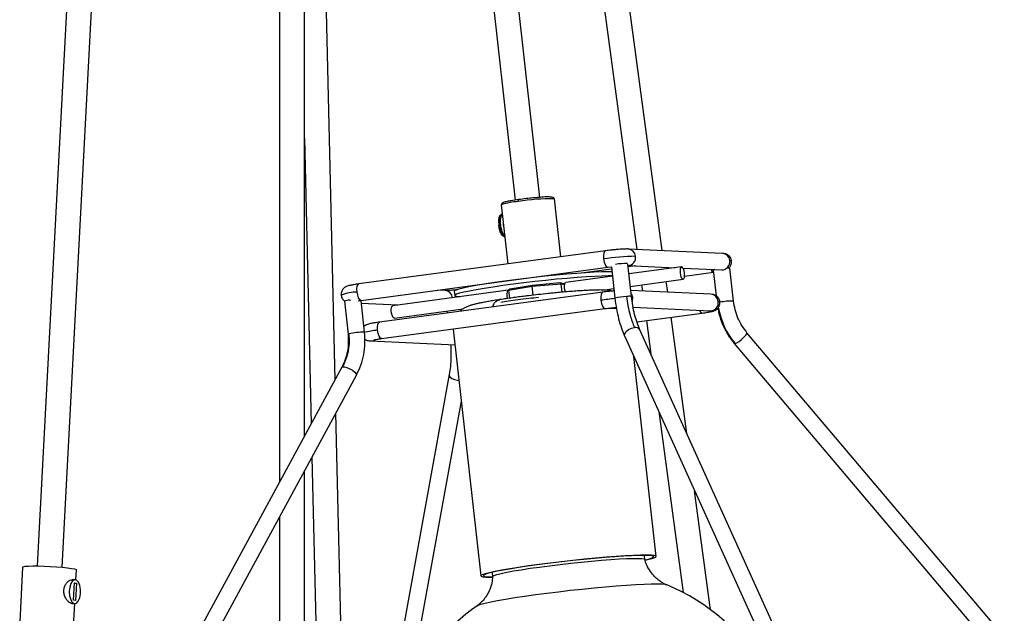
# Model space of a CAD drawing. Header units: millimetres. Extents: x 420 to 892, y 322 to 738.
# Tile 4 of 20: x 436 to 483, y 423 to 452. Entities that reach past the tile are written whole.
import ezdxf

# ---------------------------------------------------------------- set-up
doc = ezdxf.new("R2010")
doc.units = ezdxf.units.MM

msp = doc.modelspace()

# ---------------------------------------------------------------- linework, layer by layer
at = {"color": 7, "linetype": 'Continuous', "lineweight": 25}
for p, q in [((444.493, 572.935), (436.705, 425.592)), ((445.26, 572.935), (459.741, 443.226)), ((460.934, 443.36), (446.468, 572.935)), ((447.824, 572.935), (465.611, 440.851)), ((466.829, 440.795), (449.035, 572.936)), ((437.903, 425.529), (445.555, 570.296)), ((448.388, 544.921), (448.388, 429.639)), ((449.588, 431.85), (449.588, 534.173)), ((451.061, 434.565), (449.588, 497.382)), ((449.588, 446.211), (449.911, 432.445)), ((461.631, 443.289), (461.637, 443.283)), ((459.073, 442.997), (459.391, 440.149)), ((461.949, 440.492), (461.637, 443.283)), ((459.122, 442.557), (459.089, 442.552)), ((459.235, 441.462), (459.244, 441.463)), ((464.097, 440.78), (452.215, 439.186)), ((469.738, 440.661), (465.196, 440.87)), ((452.321, 438.393), (464.204, 439.988)), ((464.203, 439.987), (464.383, 440.01)), ((464.383, 440.01), (464.553, 438.495)), ((465.348, 438.584), (465.174, 440.137)), ((465.182, 440.07), (467.458, 439.965)), ((465.541, 440.053), (465.189, 440.006)), ((467.763, 440.006), (465.227, 439.666)), ((462.044, 439.637), (462.037, 439.697)), ((464.434, 439.559), (462.193, 439.259)), ((464.396, 439.9), (463.047, 439.719)), ((467.838, 439.948), (469.702, 439.862)), ((467.913, 439.565), (469.305, 439.751)), ((469.293, 439.856), (469.431, 438.616)), ((470.265, 438.358), (470.088, 439.945)), ((459.428, 438.889), (460.568, 439.073)), ((459.48, 439.353), (459.48, 439.351)), ((459.486, 438.955), (460.572, 439.13)), ((460.568, 439.073), (461.956, 439.196)), ((460.572, 439.13), (460.568, 439.073)), ((460.616, 438.643), (460.568, 439.073)), ((460.572, 439.13), (461.896, 439.247)), ((461.896, 439.247), (461.956, 439.196)), ((461.896, 439.247), (462.132, 439.19)), ((462.004, 438.767), (461.956, 439.196)), ((461.956, 439.196), (462.13, 439.154)), ((462.132, 439.19), (462.137, 439.186)), ((465.293, 439.069), (467.843, 439.412)), ((465.841, 439.143), (465.881, 438.842)), ((467.1, 438.786), (467.03, 439.303)), ((463.966, 438.79), (453.198, 437.344)), ((459.411, 438.885), (453.841, 438.138)), ((456.371, 438.867), (455.988, 438.885)), ((456.812, 438.827), (456.834, 438.629)), ((459.486, 438.955), (459.428, 438.889)), ((459.428, 438.889), (459.471, 438.498)), ((463.963, 438.891), (464.5, 438.963)), ((469.181, 438.69), (465.316, 438.868)), ((451.513, 438.356), (451.69, 436.768)), ((451.768, 438.407), (451.821, 438.413)), ((452.17, 438.371), (452.321, 438.393)), ((452.485, 436.857), (452.314, 438.392)), ((452.329, 438.252), (454.09, 438.171)), ((453.304, 436.551), (464.073, 437.997)), ((453.921, 437.543), (457.234, 437.988)), ((456.458, 437.884), (456.469, 437.783)), ((465.429, 438.062), (469.145, 437.891)), ((465.61, 437.359), (468.757, 437.782)), ((466.073, 437.421), (466.292, 435.796)), ((468.016, 431.982), (467.262, 437.581)), ((456.762, 437.013), (456.762, 437.016)), ((456.762, 437.013), (458.092, 425.109)), ((465.028, 436.649), (471.532, 422.263)), ((472.261, 422.593), (465.757, 436.978)), ((483.322, 422.175), (470.917, 436.832)), ((452.774, 436.436), (456.848, 436.248)), ((470.306, 436.315), (482.712, 421.658)), ((466.539, 426.052), (465.463, 435.686)), ((451.391, 435.172), (442.459, 418.715)), ((443.162, 418.333), (452.094, 434.791)), ((451.39, 435.17), (451.391, 435.172)), ((452.095, 434.793), (452.094, 434.791)), ((456.567, 434.813), (453.537, 418.084)), ((454.644, 419.708), (457.15, 433.541)), ((451.558, 413.402), (451.099, 432.958)), ((466.664, 433.031), (467.838, 424.313)), ((449.949, 430.838), (450.328, 414.645)), ((449.588, 414.762), (449.588, 430.173)), ((469.161, 423.48), (468.388, 429.217)), ((448.388, 427.962), (448.388, 414.772)), ((465.996, 425.902), (465.974, 426.099)), ((436.001, 425.536), (435.861, 422.891)), ((438.572, 424.918), (438.598, 425.398)), ((458.632, 425.279), (458.654, 425.082)), ((438.53, 424.925), (438.386, 424.926)), ((438.458, 423.948), (438.502, 424.78)), ((438.502, 424.78), (438.592, 424.761)), ((438.501, 424.762), (438.592, 424.761)), ((438.592, 424.761), (438.549, 423.929)), ((438.549, 423.929), (438.458, 423.948)), ((438.376, 423.776), (438.52, 423.775)), ((438.454, 422.692), (438.512, 423.775))]:
    msp.add_line(p, q, dxfattribs=at)
at = {"color": 8, "linetype": 'Continuous', "lineweight": 25}
for p, q in [((465.417, 438.53), (465.371, 438.531)), ((470.306, 436.315), (470.347, 436.311)), ((451.391, 435.172), (451.425, 435.195))]:
    msp.add_line(p, q, dxfattribs=at)
at = {"color": 7, "linetype": 'Continuous', "lineweight": 25, "flags": 128}
for points in [[(459.073, 442.997), (459.073, 442.997), (459.073, 442.999)], [(458.967, 442.016), (458.959, 442.224), (458.981, 442.399), (459.031, 442.515), (459.089, 442.552)], [(459.235, 441.462), (459.223, 441.462), (459.144, 441.507), (459.067, 441.628), (459.005, 441.807), (458.967, 442.016)], [(467.697, 439.714), (467.717, 439.6), (467.751, 439.502), (467.793, 439.436), (467.836, 439.411), (467.875, 439.432), (467.902, 439.495), (467.914, 439.591), (467.91, 439.704), (467.889, 439.818), (467.855, 439.916), (467.813, 439.982), (467.77, 440.007), (467.732, 439.986), (467.704, 439.923), (467.692, 439.827), (467.697, 439.714)], [(464.41, 439.772), (464.212, 439.773), (463.913, 439.766), (463.558, 439.75), (463.153, 439.726), (462.706, 439.693), (462.225, 439.653), (461.718, 439.607), (461.195, 439.554), (460.664, 439.496), (460.135, 439.434), (459.618, 439.369), (459.122, 439.303), (458.656, 439.235), (458.228, 439.169), (457.845, 439.104), (457.515, 439.042), (457.243, 438.985), (457.035, 438.932), (456.893, 438.886), (456.821, 438.846), (456.812, 438.827)], [(464.432, 439.574), (464.234, 439.575), (463.935, 439.568), (463.58, 439.552), (463.175, 439.528), (462.728, 439.495), (462.247, 439.455), (461.74, 439.408), (461.217, 439.355), (460.686, 439.297), (460.157, 439.236), (459.641, 439.171), (459.145, 439.104), (458.678, 439.037), (458.25, 438.97), (457.867, 438.906), (457.537, 438.844), (457.265, 438.786), (457.057, 438.734), (456.915, 438.687), (456.843, 438.648), (456.842, 438.616), (456.911, 438.592), (457.05, 438.576), (457.092, 438.574)], [(462.127, 438.966), (462.122, 439.08), (462.134, 439.175), (462.162, 439.238), (462.193, 439.259)], [(459.428, 438.884), (459.418, 438.886), (459.38, 438.865), (459.352, 438.802), (459.34, 438.706), (459.345, 438.593), (459.365, 438.482)], [(462.164, 438.799), (462.148, 438.852), (462.127, 438.966)], [(453.921, 437.543), (453.915, 437.543), (453.871, 437.567), (453.83, 437.633), (453.796, 437.731), (453.775, 437.845), (453.77, 437.959), (453.783, 438.054), (453.81, 438.117), (453.841, 438.138)], [(465.792, 426.111), (465.449, 426.099), (465.052, 426.078), (464.609, 426.048), (464.127, 426.011), (463.613, 425.966), (463.077, 425.915), (462.529, 425.857), (461.976, 425.795), (461.429, 425.73), (460.898, 425.662), (460.391, 425.592), (459.916, 425.522), (459.483, 425.453), (459.098, 425.387), (458.769, 425.323), (458.5, 425.264), (458.296, 425.211), (458.161, 425.164), (458.097, 425.124), (458.105, 425.091), (458.185, 425.067), (458.336, 425.052), (458.555, 425.046), (458.639, 425.046)], [(465.694, 426.096), (465.36, 426.084), (464.975, 426.064), (464.544, 426.035), (464.075, 425.999), (463.576, 425.955), (463.056, 425.905), (462.522, 425.85), (461.986, 425.789), (461.454, 425.726), (460.938, 425.659), (460.445, 425.592), (459.984, 425.524), (459.563, 425.457), (459.189, 425.392), (458.869, 425.331), (458.607, 425.273), (458.409, 425.221), (458.278, 425.176), (458.216, 425.137), (458.224, 425.105), (458.302, 425.082), (458.449, 425.067), (458.622, 425.062)], [(460.92, 425.539), (461.405, 425.603), (461.909, 425.665), (462.421, 425.723), (462.93, 425.777), (463.428, 425.825), (463.905, 425.867), (464.351, 425.901), (464.757, 425.928), (465.116, 425.946), (465.421, 425.955), (465.666, 425.955), (465.845, 425.946), (465.956, 425.929), (465.996, 425.904)], [(466.01, 425.884), (466.023, 425.887), (466.221, 425.939), (466.353, 425.985), (466.415, 426.024), (466.407, 426.055), (466.329, 426.078), (466.182, 426.093), (465.969, 426.099), (465.694, 426.096)], [(466.023, 425.871), (466.131, 425.896), (466.335, 425.949), (466.47, 425.997), (466.534, 426.037), (466.526, 426.069), (466.445, 426.093), (466.294, 426.108), (466.075, 426.114), (465.792, 426.111)], [(436.001, 425.536), (436.028, 425.555), (436.122, 425.573), (436.28, 425.586), (436.493, 425.592), (436.749, 425.592), (437.035, 425.584), (437.335, 425.571), (437.634, 425.552), (437.914, 425.528), (438.161, 425.501), (438.362, 425.472), (438.505, 425.443), (438.584, 425.415), (438.598, 425.398)], [(458.654, 425.084), (458.661, 425.098), (458.728, 425.136), (458.864, 425.181), (459.068, 425.232), (459.336, 425.288), (459.662, 425.348), (460.039, 425.41), (460.461, 425.475), (460.92, 425.539)], [(438.495, 423.778), (438.595, 423.796), (438.687, 423.89), (438.756, 424.045), (438.794, 424.242), (438.796, 424.453), (438.761, 424.651), (438.695, 424.807), (438.605, 424.902), (438.505, 424.923), (438.407, 424.866), (438.325, 424.739), (438.271, 424.56), (438.25, 424.352), (438.267, 424.145), (438.319, 423.964), (438.398, 423.836), (438.495, 423.778)]]:
    msp.add_lwpolyline(points, dxfattribs=at)
at = {"color": 8, "linetype": 'Continuous', "lineweight": 25, "flags": 128}
for points in [[(464.098, 440.78), (464.055, 440.753), (464.019, 440.669), (464.003, 440.542), (464.009, 440.391)], [(464.009, 440.391), (464.036, 440.238), (464.082, 440.108), (464.137, 440.02), (464.195, 439.987), (464.203, 439.987)], [(470.17, 440.295), (470.153, 440.305), (470.091, 440.312)], [(452.126, 438.796), (452.12, 438.947), (452.136, 439.074), (452.173, 439.158), (452.215, 439.186)], [(452.321, 438.393), (452.312, 438.392), (452.255, 438.425), (452.199, 438.513), (452.154, 438.643), (452.126, 438.796)], [(463.967, 438.79), (463.924, 438.762), (463.888, 438.678), (463.871, 438.551), (463.877, 438.4)], [(465.417, 438.53), (465.372, 438.678), (465.33, 438.742)], [(463.877, 438.4), (463.905, 438.247), (463.95, 438.117), (464.006, 438.029), (464.064, 437.996), (464.072, 437.997)], [(465.391, 438.328), (465.406, 438.374), (465.417, 438.53)], [(469.613, 438.324), (469.596, 438.334), (469.534, 438.341)], [(464.121, 438.004), (464.463, 438.016), (464.653, 438.019)], [(453.109, 436.954), (453.103, 437.106), (453.119, 437.233), (453.156, 437.317), (453.198, 437.344)], [(451.724, 436.782), (451.69, 436.769), (451.69, 436.769)], [(453.304, 436.551), (453.295, 436.551), (453.237, 436.584), (453.182, 436.672), (453.137, 436.802), (453.109, 436.954)], [(465.028, 436.649), (465.018, 436.682), (465.03, 436.783), (465.097, 436.888), (465.209, 436.983), (465.349, 437.051), (465.496, 437.083)], [(470.347, 436.311), (470.43, 436.346), (470.539, 436.416), (470.66, 436.51), (470.773, 436.614), (470.862, 436.711), (470.912, 436.788), (470.917, 436.832), (470.917, 436.832)], [(451.425, 435.195), (451.512, 435.194), (451.633, 435.161), (451.771, 435.1), (451.905, 435.021), (452.014, 434.936), (452.081, 434.859), (452.097, 434.799), (452.095, 434.793)], [(456.567, 434.813), (456.566, 434.792), (456.598, 434.711), (456.686, 434.634), (456.815, 434.574), (456.967, 434.539), (457.039, 434.534)], [(460.719, 424.208), (461.264, 424.28), (461.828, 424.349), (462.402, 424.416), (462.978, 424.478), (463.545, 424.535), (464.096, 424.587), (464.621, 424.631), (465.112, 424.667), (465.561, 424.696), (465.962, 424.715), (466.308, 424.726), (466.594, 424.728), (466.814, 424.72), (466.966, 424.704), (467.031, 424.687)], [(457.912, 423.669), (457.957, 423.693), (458.091, 423.742), (458.295, 423.797), (458.564, 423.857), (458.895, 423.922), (459.283, 423.991), (459.721, 424.062), (460.202, 424.135), (460.719, 424.208)]]:
    msp.add_lwpolyline(points, dxfattribs=at)
at = {"color": 8, "linetype": 'Continuous', "lineweight": 25}
for centre, radius, start, end in [((461.42, 434.352), 8.939, 88.6492, 99.8116), ((460.165, 439.612), 3.559, 94.3196, 107.8637), ((459.565, 442.195), 0.569, 141.0922, 197.5688), ((459.766, 442.008), 0.744, 178.7539, 225.2038), ((465.16, 440.463), 0.393, 273.1937, 8.3884), ((465.169, 440.49), 0.381, 4.5331, 86.3304), ((469.712, 440.282), 0.381, 4.5404, 85.9865), ((469.707, 440.252), 0.389, 269.2798, 8.8639), ((469.404, 439.959), 0.23, 198.6471, 244.2988), ((452.132, 436.759), 2.036, 90.1671, 112.301), ((456.344, 438.487), 0.381, 4.5404, 85.9865), ((465.144, 436.465), 2.114, 90.8683, 106.2518), ((465.245, 437.799), 0.791, 82.5686, 99.672), ((469.155, 438.31), 0.381, 4.5404, 85.9865), ((466.473, 418.959), 19.613, 95.5961, 97.6039), ((469.149, 438.281), 0.389, 269.2798, 8.8639), ((470.172, 435.502), 2.857, 88.1385, 101.3801), ((468.803, 437.954), 0.178, 192.5759, 254.8731), ((473.171, 438.683), 3.688, 189.8094, 220.0314), ((452.421, 433.602), 3.256, 88.8729, 102.3516), ((454.064, 429.196), 7.817, 97.0168, 101.7383), ((465.554, 436.85), 0.241, 32.2426, 103.9157), ((452.789, 436.794), 0.359, 267.8926, 305.8093)]:
    msp.add_arc(centre, radius, start, end, dxfattribs=at)
at = {"color": 7, "linetype": 'Continuous', "lineweight": 25}
for centre, radius, start, end in [((459.654, 442.073), 0.49, 172.2291, 200.5115), ((465.809, 428.245), 12.278, 91.2157, 98.432), ((465.163, 436.69), 3.485, 90.0396, 99.6082), ((469.364, 439.751), 0.127, 89.9551, 124.0127), ((470.009, 439.424), 0.527, 81.3878, 96.515), ((451.768, 437.738), 0.668, 90.0214, 112.5079), ((463.406, 415.807), 9.592, 28.6646, 67.7953), ((463.406, 415.807), 9.592, 124.9453, 314.6709)]:
    msp.add_arc(centre, radius, start, end, dxfattribs=at)
for points, knots in [([(461.637, 443.283), (461.63, 443.3), (461.616, 443.332), (461.519, 443.371), (461.33, 443.389), (461.034, 443.369), (460.649, 443.337), (460.261, 443.296), (460.03, 443.267), (459.908, 443.251)], [0, 0, 0, 0, 0.0978551, 0.1860338, 0.3277701, 0.5187917, 0.7002793, 0.8417177, 1, 1, 1, 1]), ([(459.908, 443.251), (459.784, 443.233), (459.573, 443.203), (459.345, 443.165), (459.187, 443.117), (459.09, 443.057), (459.082, 443.023), (459.077, 443.006)], [0, 0, 0, 0, 0.278984, 0.4746479, 0.6959165, 0.8468609, 1, 1, 1, 1]), ([(459.897, 443.161), (459.896, 443.175), (459.894, 443.204), (459.9, 443.237), (459.91, 443.256), (459.918, 443.258), (459.921, 443.258)], [0, 0, 0, 0, 0.270261, 0.562429, 0.789736, 1, 1, 1, 1]), ([(459.026, 442.499), (459.018, 442.491), (458.998, 442.471), (458.975, 442.411), (458.952, 442.311), (458.942, 442.175), (458.951, 442.063), (458.956, 442.013)], [0, 0, 0, 0, 0.118615, 0.304448, 0.475778, 0.768546, 1, 1, 1, 1]), ([(458.967, 442.016), (458.965, 442.016), (458.959, 442.015), (458.955, 442.014), (458.954, 442.014), (458.955, 442.014), (458.956, 442.013)], [0, 0, 0, 0, 0.270261, 0.562429, 0.789736, 1, 1, 1, 1]), ([(459.135, 441.516), (459.126, 441.525), (459.101, 441.547), (459.065, 441.61), (459.019, 441.713), (458.978, 441.851), (458.963, 441.964), (458.956, 442.013)], [0, 0, 0, 0, 0.118, 0.303963, 0.475412, 0.768385, 1, 1, 1, 1]), ([(459.048, 442.026), (459.047, 442.026), (459.044, 442.026), (459.037, 442.025), (459.029, 442.025), (459.025, 442.024), (459.023, 442.024)], [0, 0, 0, 0, 0.270261, 0.562429, 0.789736, 1, 1, 1, 1]), ([(465.193, 440.87), (465.141, 440.871), (465.061, 440.871), (464.888, 440.861), (464.735, 440.85), (464.57, 440.835), (464.352, 440.813), (464.198, 440.793), (464.098, 440.78)], [0, 0, 0, 0, 0.2437836, 0.3738402, 0.5058621, 0.6370944, 0.7648315, 1, 1, 1, 1]), ([(470.17, 440.295), (470.165, 440.325), (470.154, 440.386), (470.113, 440.467), (470.059, 440.535), (469.976, 440.602), (469.864, 440.65), (469.777, 440.658), (469.736, 440.662)], [0, 0, 0, 0, 0.134267, 0.269981, 0.404135, 0.534359, 0.777652, 1, 1, 1, 1]), ([(470.034, 439.95), (470.041, 439.955), (470.088, 439.99), (470.139, 440.077), (470.174, 440.192), (470.171, 440.26), (470.17, 440.295)], [0, 0, 0, 0, 0.072048, 0.481611, 0.732002, 1, 1, 1, 1]), ([(452.215, 439.186), (452.129, 439.173), (451.966, 439.151), (451.755, 439.11), (451.653, 439.084), (451.582, 439.051), (451.537, 439.026), (451.458, 438.965), (451.39, 438.863), (451.356, 438.746), (451.358, 438.678), (451.359, 438.643)], [0, 0, 0, 0, 0.197123, 0.371685, 0.605441, 0.637014, 0.664102, 0.74114, 0.855391, 0.92524, 1, 1, 1, 1]), ([(451.359, 438.643), (451.365, 438.613), (451.376, 438.552), (451.417, 438.471), (451.467, 438.406), (451.507, 438.376), (451.525, 438.362)], [0, 0, 0, 0, 0.262055, 0.526934, 0.788769, 1, 1, 1, 1]), ([(456.984, 438.91), (456.952, 438.907), (456.869, 438.898), (456.742, 438.886), (456.612, 438.876), (456.468, 438.867), (456.408, 438.867), (456.368, 438.867)], [0, 0, 0, 0, 0.113798, 0.300915, 0.486784, 0.66757, 1, 1, 1, 1]), ([(460.854, 438.671), (460.7, 438.653), (460.484, 438.628), (460.17, 438.59), (459.907, 438.557), (459.605, 438.517), (459.307, 438.475), (459.103, 438.445), (459.006, 438.43), (459.001, 438.429)], [0, 0, 0, 0, 0.234175, 0.329605, 0.486541, 0.647082, 0.81669, 0.990447, 1, 1, 1, 1]), ([(459.054, 438.314), (459.175, 438.332), (459.434, 438.37), (459.888, 438.432), (460.376, 438.494), (460.715, 438.532), (460.87, 438.549)], [0, 0, 0, 0, 0.222638, 0.474524, 0.758347, 1, 1, 1, 1]), ([(462.005, 438.786), (461.963, 438.783), (461.829, 438.771), (461.603, 438.749), (461.262, 438.715), (461.014, 438.688), (460.854, 438.671)], [0, 0, 0, 0, 0.115096, 0.367942, 0.590867, 1, 1, 1, 1]), ([(464.413, 438.841), (464.411, 438.842), (464.347, 438.862), (464.191, 438.879), (463.986, 438.895), (463.716, 438.893), (463.464, 438.887), (463.192, 438.874), (462.905, 438.857), (462.59, 438.835), (462.29, 438.812), (462.089, 438.794), (462.005, 438.786)], [0, 0, 0, 0, 0.003076, 0.078775, 0.265584, 0.385693, 0.506332, 0.607819, 0.714364, 0.820872, 0.925124, 1, 1, 1, 1]), ([(464.513, 438.851), (464.487, 438.848), (464.409, 438.842), (464.22, 438.822), (464.066, 438.802), (463.967, 438.79)], [0, 0, 0, 0, 0.143544, 0.445003, 1, 1, 1, 1]), ([(465.112, 438.579), (465.133, 438.426), (465.174, 438.118), (465.295, 437.594), (465.42, 437.277), (465.496, 437.083)], [0, 0, 0, 0, 0.278706, 0.561002, 1, 1, 1, 1]), ([(465.757, 436.978), (465.71, 437.09), (465.616, 437.316), (465.5, 437.712), (465.406, 438.137), (465.367, 438.435), (465.348, 438.584)], [0, 0, 0, 0, 0.247092, 0.498276, 0.75033, 1, 1, 1, 1]), ([(469.613, 438.324), (469.607, 438.354), (469.597, 438.415), (469.556, 438.496), (469.502, 438.564), (469.419, 438.631), (469.307, 438.679), (469.22, 438.687), (469.179, 438.69)], [0, 0, 0, 0, 0.134267, 0.2699811, 0.4041354, 0.534359, 0.7776519, 1, 1, 1, 1]), ([(459.001, 438.429), (458.912, 438.415), (458.728, 438.387), (458.477, 438.345), (458.244, 438.302), (458.037, 438.262), (457.854, 438.221), (457.691, 438.181), (457.543, 438.136), (457.406, 438.085), (457.267, 438.013), (457.159, 437.943), (457.1, 437.885), (457.081, 437.866)], [0, 0, 0, 0, 0.102647, 0.211448, 0.319786, 0.427209, 0.533662, 0.640048, 0.750761, 0.849778, 0.914547, 0.972224, 1, 1, 1, 1]), ([(464.553, 438.495), (464.575, 438.328), (464.619, 437.99), (464.727, 437.505), (464.861, 437.047), (464.973, 436.781), (465.028, 436.649)], [0, 0, 0, 0, 0.247233, 0.498474, 0.750486, 1, 1, 1, 1]), ([(468.757, 437.782), (468.843, 437.794), (469.006, 437.817), (469.217, 437.857), (469.319, 437.883), (469.391, 437.916), (469.435, 437.941), (469.514, 438.002), (469.582, 438.104), (469.616, 438.221), (469.614, 438.289), (469.613, 438.324)], [0, 0, 0, 0, 0.197123, 0.371685, 0.605441, 0.637014, 0.664102, 0.74114, 0.855391, 0.92524, 1, 1, 1, 1]), ([(470.917, 436.832), (470.752, 437.06), (470.424, 437.516), (470.318, 438.077), (470.265, 438.357)], [0, 0, 0, 0, 0.499763, 1, 1, 1, 1]), ([(464.072, 437.997), (464.166, 438.009), (464.311, 438.027), (464.498, 438.047), (464.581, 438.054), (464.616, 438.058)], [0, 0, 0, 0, 0.5167969, 0.7922677, 1, 1, 1, 1]), ([(469.516, 438.023), (469.531, 437.928), (469.576, 437.655), (469.736, 437.222), (469.979, 436.737), (470.197, 436.455), (470.306, 436.315)], [0, 0, 0, 0, 0.149688, 0.434246, 0.718909, 1, 1, 1, 1]), ([(453.198, 437.344), (453.112, 437.332), (452.949, 437.309), (452.738, 437.269), (452.636, 437.243), (452.564, 437.21), (452.521, 437.184), (452.476, 437.159), (452.456, 437.128), (452.455, 437.127)], [0, 0, 0, 0, 0.264752, 0.499203, 0.813156, 0.855561, 0.891942, 0.99541, 1, 1, 1, 1]), ([(451.69, 436.769), (451.7, 436.485), (451.72, 435.919), (451.5, 435.419), (451.39, 435.17)], [0, 0, 0, 0, 0.500538, 1, 1, 1, 1]), ([(451.724, 436.782), (451.734, 436.628), (451.753, 436.317), (451.678, 435.767), (451.521, 435.411), (451.425, 435.195)], [0, 0, 0, 0, 0.278706, 0.561002, 1, 1, 1, 1]), ([(452.095, 434.793), (452.171, 434.949), (452.323, 435.263), (452.457, 435.782), (452.522, 436.318), (452.497, 436.678), (452.485, 436.857)], [0, 0, 0, 0, 0.248683, 0.500417, 0.751941, 1, 1, 1, 1]), ([(452.497, 436.53), (452.504, 436.524), (452.55, 436.485), (452.649, 436.448), (452.735, 436.439), (452.776, 436.436)], [0, 0, 0, 0, 0.087439, 0.564243, 1, 1, 1, 1]), ([(452.93, 436.495), (452.929, 436.495), (452.925, 436.491), (452.976, 436.502), (453.092, 436.521), (453.229, 436.541), (453.304, 436.551)], [0, 0, 0, 0, 0.052333, 0.290166, 0.61255, 1, 1, 1, 1]), ([(456.63, 436.258), (456.634, 436.203), (456.652, 435.995), (456.651, 435.64), (456.629, 435.206), (456.588, 434.943), (456.567, 434.813)], [0, 0, 0, 0, 0.10927, 0.408113, 0.706301, 1, 1, 1, 1]), ([(467.031, 424.687), (466.987, 424.706), (466.897, 424.746), (466.731, 424.847), (466.546, 424.994), (466.346, 425.201), (466.162, 425.466), (466.048, 425.71), (466.007, 425.861), (465.996, 425.904)], [0, 0, 0, 0, 0.108499, 0.223282, 0.364405, 0.535238, 0.727912, 0.92424, 1, 1, 1, 1]), ([(438.376, 423.779), (438.368, 423.779), (438.334, 423.776), (438.258, 423.818), (438.153, 423.918), (438.057, 424.067), (437.993, 424.252), (437.986, 424.447), (438.033, 424.621), (438.121, 424.768), (438.235, 424.878), (438.33, 424.926), (438.375, 424.924), (438.386, 424.923)], [0, 0, 0, 0, 0.029191, 0.129757, 0.230129, 0.335583, 0.446963, 0.55242, 0.648615, 0.747038, 0.854941, 0.965867, 1, 1, 1, 1]), ([(458.654, 425.084), (458.651, 425.031), (458.644, 424.873), (458.584, 424.607), (458.462, 424.31), (458.304, 424.054), (458.143, 423.863), (458.009, 423.739), (457.94, 423.689), (457.912, 423.669)], [0, 0, 0, 0, 0.0924861, 0.2751105, 0.4690369, 0.6506701, 0.8025056, 0.9213578, 1, 1, 1, 1])]:
    msp.add_open_spline(points, degree=3, knots=knots, dxfattribs=at)
at = {"color": 8, "linetype": 'Continuous', "lineweight": 25}
for points, knots in [([(459.048, 442.026), (459.044, 442.076), (459.035, 442.188), (459.045, 442.323), (459.068, 442.424), (459.093, 442.488), (459.116, 442.51), (459.126, 442.52)], [0, 0, 0, 0, 0.222588, 0.504141, 0.668908, 0.847622, 1, 1, 1, 1]), ([(459.238, 441.519), (459.225, 441.53), (459.197, 441.555), (459.157, 441.622), (459.112, 441.726), (459.071, 441.863), (459.055, 441.976), (459.048, 442.026)], [0, 0, 0, 0, 0.1523779, 0.3310924, 0.4958591, 0.7774125, 1, 1, 1, 1]), ([(458.67, 438.079), (458.681, 438.121), (458.72, 438.261), (458.845, 438.384), (458.956, 438.41), (459.003, 438.42)], [0, 0, 0, 0, 0.198852, 0.662805, 1, 1, 1, 1])]:
    msp.add_open_spline(points, degree=3, knots=knots, dxfattribs=at)

doc.saveas('drawing.dxf')
